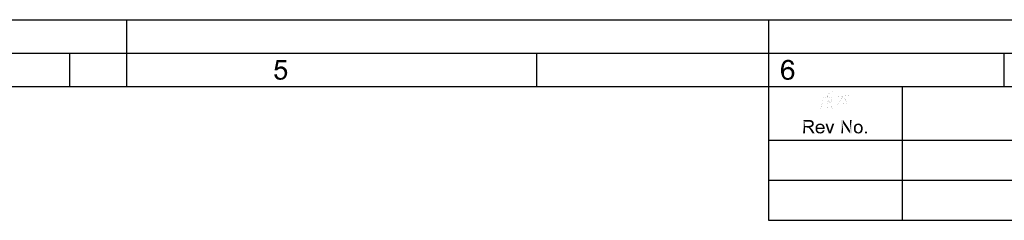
# Paper-space layout '61767N-2-A-2_1_2' of a CAD drawing. Header units: millimetres. Extents: x 0 to 594, y 1 to 420.
# Tile 79 of 83: x 297 to 444, y 390 to 420. Entities that reach past the tile are written whole.
import ezdxf

# ---------------------------------------------------------------- set-up
doc = ezdxf.new("R2010")
doc.units = ezdxf.units.MM
doc.header["$LTSCALE"] = 32.67
doc.layers.add('61767N-2-A-2_DXF_FORMAT', color=7, linetype='CONTINUOUS')

psp = doc.layouts.new('61767N-2-A-2_1_2')

# ---------------------------------------------------------------- linework, layer by layer
at = {"layer": '61767N-2-A-2_DXF_FORMAT', "color": 2, "linetype": 'Continuous'}
for p, q in [((0, 420), (594, 420)), ((313, 420), (313, 410)), ((409, 420), (409, 410)), ((20, 415), (589, 415)), ((304.5, 410), (304.5, 415)), ((374.375, 410), (374.375, 415)), ((444.25, 410.0164), (444.25, 415)), ((409.0001, 410), (584.0001, 410)), ((409.0001, 410), (409.0001, 390)), ((429.0001, 410), (429.0001, 390)), ((409.0001, 402), (584.0001, 402)), ((409.0001, 396), (584.0001, 396)), ((409.0001, 390), (584.0001, 390))]:
    psp.add_line(p, q, dxfattribs=at)
at = {"layer": '61767N-2-A-2_DXF_FORMAT', "color": 7, "linetype": 'Continuous'}
psp.add_line((25, 410), (584, 410), dxfattribs=at)
at = {"layer": '61767N-2-A-2_DXF_FORMAT', "color": 2, "linetype": 'Continuous', "const_width": 0.01}
for points in [[(417.0572, 409.2097), (417.0572, 407.6129), (416.943, 407.0807), (416.7715, 406.6936)], [(417.0572, 408.2904), (417.6287, 408.3871)], [(417.4572, 409.3549), (417.4572, 408.3387)], [(417.9144, 409.2097), (417.8572, 407.8065), (417.6858, 407.0807), (417.4572, 406.6452)], [(418.6001, 408.4355), (418.3144, 407.6129), (418.0287, 407.0323), (417.6858, 406.6452)], [(418.6001, 409.3065), (417.9144, 408.871)], [(417.9144, 408.2904), (418.543, 408.3871)], [(420.143, 408.5323), (419.743, 407.8549), (419.1715, 407.129)], [(419.2287, 408.4839), (421.1144, 408.6774)], [(420.2001, 409.3549), (420.2001, 406.6452)], [(420.2572, 408.5323), (420.943, 407.2258), (421.2287, 407.2258)], [(417.0572, 407.8549), (417.4001, 407.9032)], [(417.4001, 407.9516), (417.4001, 406.9839)], [(417.9715, 407.9516), (418.543, 406.7419), (418.8858, 406.7419)], [(419.743, 407.371), (420.6572, 407.4678)]]:
    psp.add_lwpolyline(points, dxfattribs=at)
at = {"layer": '61767N-2-A-2_DXF_FORMAT', "color": 2, "linetype": 'Continuous'}
for points in [[(335.7087, 413.6113), (335.131, 412.4558), (335.4421, 413.9891)], [(335.4421, 413.9891), (336.8643, 413.9891), (335.7087, 413.6113)], [(335.7087, 413.6113), (336.8643, 413.9891), (336.8643, 413.6113)], [(412.4375, 413.8932), (411.3708, 413.8266), (411.4597, 413.8932)], [(411.3708, 413.8266), (412.4375, 413.8932), (412.5486, 413.8044)], [(411.4597, 413.8932), (411.5486, 413.9377), (412.3042, 413.9599)], [(411.4597, 413.8932), (412.3042, 413.9599), (412.4375, 413.8932)], [(412.3042, 413.9599), (411.5486, 413.9377), (411.6375, 413.9599)], [(411.8597, 414.0044), (412.1486, 414.0044), (411.6375, 413.9599)], [(411.8597, 414.0044), (411.6375, 413.9599), (411.7486, 414.0044)], [(411.6375, 413.9599), (412.1486, 414.0044), (412.3042, 413.9599)], [(411.8597, 414.0044), (411.9708, 414.0266), (412.1486, 414.0044)], [(335.7087, 413.6113), (335.5532, 412.8113), (335.131, 412.4558)], [(335.5532, 412.8113), (335.8421, 412.6558), (335.131, 412.4558)], [(335.8421, 412.6558), (335.7754, 412.6336), (335.131, 412.4558)], [(335.7754, 412.6336), (335.7087, 412.5891), (335.131, 412.4558)], [(335.7087, 412.5891), (335.5976, 412.5002), (335.131, 412.4558)], [(335.131, 412.4558), (335.5976, 412.5002), (335.5087, 412.4113)], [(336.5976, 412.878), (335.5532, 412.8113), (335.6865, 412.9002)], [(335.5532, 412.8113), (336.5976, 412.878), (336.7532, 412.7447)], [(335.5532, 412.8113), (336.7532, 412.7447), (336.0199, 412.678)], [(335.5532, 412.8113), (336.0199, 412.678), (335.8421, 412.6558)], [(336.4643, 412.9447), (335.6865, 412.9002), (335.8199, 412.9669)], [(335.6865, 412.9002), (336.4643, 412.9447), (336.5976, 412.878)], [(336.2865, 413.0113), (335.8199, 412.9669), (335.9532, 413.0113)], [(335.8199, 412.9669), (336.2865, 413.0113), (336.4643, 412.9447)], [(335.8421, 412.6558), (336.0199, 412.678), (335.931, 412.6558)], [(335.9532, 413.0113), (336.1087, 413.0336), (336.2865, 413.0113)], [(336.1532, 412.6558), (336.0199, 412.678), (336.7532, 412.7447)], [(336.2865, 412.6336), (336.1532, 412.6558), (336.7532, 412.7447)], [(336.2865, 412.6336), (336.7532, 412.7447), (336.8643, 412.6113)], [(336.8643, 412.6113), (336.3754, 412.5669), (336.2865, 412.6336)], [(336.4643, 412.5002), (336.3754, 412.5669), (336.8643, 412.6113)], [(336.4643, 412.5002), (336.8643, 412.6113), (336.9532, 412.4336)], [(336.9532, 412.4336), (336.531, 412.3891), (336.4643, 412.5002)], [(336.5976, 412.278), (336.531, 412.3891), (336.9532, 412.4336)], [(336.5976, 412.278), (336.9532, 412.4336), (336.9976, 412.2558)], [(411.3042, 412.9377), (410.9042, 412.8266), (410.9486, 413.0044)], [(410.9042, 412.8266), (411.3042, 412.9377), (411.2819, 412.7599)], [(411.2819, 412.7599), (410.9042, 412.6266), (410.9042, 412.8266)], [(410.9042, 412.6266), (411.2819, 412.7599), (411.2819, 412.5599)], [(411.2819, 412.5599), (410.9042, 412.4266), (410.9042, 412.6266)], [(411.6597, 412.5599), (411.5708, 412.4932), (410.9042, 412.4266)], [(411.2819, 412.5599), (411.6597, 412.5599), (410.9042, 412.4266)], [(410.9042, 412.4266), (411.5708, 412.4932), (411.4597, 412.4266)], [(411.4597, 412.4266), (411.393, 412.3377), (410.9042, 412.2266)], [(411.4597, 412.4266), (410.9042, 412.2266), (410.9042, 412.4266)], [(411.3264, 413.1155), (410.9486, 413.0044), (410.9708, 413.1599)], [(410.9486, 413.0044), (411.3264, 413.1155), (411.3042, 412.9377)], [(411.3708, 413.2488), (410.9708, 413.1599), (411.0153, 413.3155)], [(410.9708, 413.1599), (411.3708, 413.2488), (411.3264, 413.1155)], [(411.4819, 413.4488), (411.4375, 413.3599), (411.0153, 413.3155)], [(411.4819, 413.4488), (411.0153, 413.3155), (411.0819, 413.4488)], [(411.0153, 413.3155), (411.4375, 413.3599), (411.3708, 413.2488)], [(411.5486, 413.5377), (411.0819, 413.4488), (411.1486, 413.5599)], [(411.0819, 413.4488), (411.5486, 413.5377), (411.4819, 413.4488)], [(411.793, 413.671), (411.7042, 413.6488), (411.1486, 413.5599)], [(411.793, 413.671), (411.1486, 413.5599), (411.2153, 413.671)], [(411.7042, 413.6488), (411.6375, 413.6044), (411.1486, 413.5599)], [(411.1486, 413.5599), (411.6375, 413.6044), (411.5486, 413.5377)], [(411.9486, 413.7155), (411.2153, 413.671), (411.2819, 413.7599)], [(411.9486, 413.7155), (411.8597, 413.6932), (411.2153, 413.671)], [(411.2153, 413.671), (411.8597, 413.6932), (411.793, 413.671)], [(412.5486, 413.8044), (411.2819, 413.7599), (411.3708, 413.8266)], [(411.9486, 413.7155), (411.2819, 413.7599), (412.5486, 413.8044)], [(411.9042, 412.6044), (411.2819, 412.5599), (411.3486, 412.6488)], [(411.9042, 412.6044), (411.7708, 412.5821), (411.2819, 412.5599)], [(411.2819, 412.5599), (411.7708, 412.5821), (411.6597, 412.5599)], [(412.6153, 412.671), (411.3486, 412.6488), (411.4153, 412.7377)], [(411.9042, 412.6044), (411.3486, 412.6488), (412.6153, 412.671)], [(412.4819, 412.8044), (411.4153, 412.7377), (411.5042, 412.8044)], [(411.4153, 412.7377), (412.4819, 412.8044), (412.6153, 412.671)], [(411.5042, 412.8044), (411.593, 412.8488), (412.3264, 412.871)], [(411.5042, 412.8044), (412.3264, 412.871), (412.4819, 412.8044)], [(412.3264, 412.871), (411.593, 412.8488), (411.6819, 412.8932)], [(411.6819, 412.8932), (411.793, 412.9155), (412.1708, 412.9377)], [(411.6819, 412.8932), (412.1708, 412.9377), (412.3264, 412.871)], [(412.1708, 412.9377), (411.793, 412.9155), (411.8819, 412.9377)], [(411.8819, 412.9377), (411.993, 412.9599), (412.1708, 412.9377)], [(412.0375, 412.5821), (411.9042, 412.6044), (412.6153, 412.671)], [(411.9486, 413.7155), (412.5486, 413.8044), (412.6597, 413.7155)], [(412.6597, 413.7155), (412.0597, 413.6932), (411.9486, 413.7155)], [(412.1486, 412.5599), (412.0375, 412.5821), (412.6153, 412.671)], [(412.1486, 413.671), (412.0597, 413.6932), (412.6597, 413.7155)], [(412.2375, 413.6266), (412.1486, 413.671), (412.6597, 413.7155)], [(412.1486, 412.5599), (412.6153, 412.671), (412.7264, 412.5377)], [(412.7264, 412.5377), (412.2375, 412.4932), (412.1486, 412.5599)], [(412.2375, 413.6266), (412.6597, 413.7155), (412.7264, 413.5821)], [(412.7264, 413.5821), (412.3042, 413.5599), (412.2375, 413.6266)], [(412.3264, 412.4266), (412.2375, 412.4932), (412.7264, 412.5377)], [(412.3486, 413.4932), (412.3042, 413.5599), (412.7264, 413.5821)], [(412.3264, 412.4266), (412.7264, 412.5377), (412.8153, 412.3821)], [(412.8153, 412.3821), (412.393, 412.3377), (412.3264, 412.4266)], [(412.393, 413.4266), (412.3486, 413.4932), (412.7264, 413.5821)], [(412.393, 413.4266), (412.7264, 413.5821), (412.793, 413.4266)], [(412.793, 413.4266), (412.4153, 413.3377), (412.393, 413.4266)], [(412.4153, 413.3377), (412.793, 413.4266), (412.8375, 413.271)], [(412.8375, 413.271), (412.4597, 413.2488), (412.4153, 413.3377)], [(335.0865, 411.8336), (335.4643, 411.8558), (335.4865, 411.7224)], [(335.4865, 411.7224), (335.1087, 411.6336), (335.0865, 411.8336)], [(335.1087, 411.6336), (335.4865, 411.7224), (335.531, 411.6113)], [(335.531, 411.6113), (335.1754, 411.478), (335.1087, 411.6336)], [(335.531, 411.6113), (335.5754, 411.5002), (335.1754, 411.478)], [(335.1754, 411.478), (335.5754, 411.5002), (335.6421, 411.4336)], [(335.6421, 411.4336), (335.2421, 411.3447), (335.1754, 411.478)], [(335.6421, 411.4336), (335.731, 411.3669), (335.2421, 411.3447)], [(335.2421, 411.3447), (335.731, 411.3669), (335.7976, 411.3224)], [(335.7976, 411.3224), (335.3532, 411.2113), (335.2421, 411.3447)], [(335.7976, 411.3224), (335.9087, 411.3002), (335.3532, 411.2113)], [(336.1532, 411.3002), (336.7087, 411.2558), (335.3532, 411.2113)], [(336.0199, 411.3002), (336.1532, 411.3002), (335.3532, 411.2113)], [(335.9087, 411.3002), (336.0199, 411.3002), (335.3532, 411.2113)], [(335.3532, 411.2113), (336.7087, 411.2558), (336.6199, 411.1891)], [(336.6199, 411.1891), (335.5087, 411.1002), (335.3532, 411.2113)], [(336.6199, 411.1891), (336.531, 411.1224), (335.5087, 411.1002)], [(335.5087, 411.1002), (336.531, 411.1224), (336.4421, 411.078)], [(336.4421, 411.078), (335.6421, 411.0336), (335.5087, 411.1002)], [(336.2421, 411.0336), (335.6421, 411.0336), (336.4421, 411.078)], [(336.2421, 411.0336), (335.8199, 411.0113), (335.6421, 411.0336)], [(335.8199, 411.0113), (336.2421, 411.0336), (336.131, 411.0113)], [(336.131, 411.0113), (336.0199, 410.9891), (335.8199, 411.0113)], [(336.7754, 411.3447), (336.1532, 411.3002), (336.2643, 411.3447)], [(336.1532, 411.3002), (336.7754, 411.3447), (336.7087, 411.2558)], [(336.2421, 411.0336), (336.4421, 411.078), (336.3532, 411.0336)], [(336.2643, 411.3447), (336.3754, 411.3891), (336.8865, 411.5002)], [(336.2643, 411.3447), (336.8865, 411.5002), (336.7754, 411.3447)], [(336.3754, 411.3891), (336.4643, 411.478), (336.8865, 411.5002)], [(336.8865, 411.5002), (336.4643, 411.478), (336.531, 411.5891)], [(336.9532, 411.678), (336.531, 411.5891), (336.5976, 411.7224)], [(336.531, 411.5891), (336.9532, 411.678), (336.8865, 411.5002)], [(336.9976, 412.2558), (336.6199, 412.1447), (336.5976, 412.278)], [(336.9976, 411.8558), (336.5976, 411.7224), (336.6199, 411.8558)], [(336.5976, 411.7224), (336.9976, 411.8558), (336.9532, 411.678)], [(336.6199, 412.1447), (336.9976, 412.2558), (337.0199, 412.0558)], [(337.0199, 412.0558), (336.6421, 412.0113), (336.6199, 412.1447)], [(336.6199, 411.8558), (336.6421, 412.0113), (337.0199, 412.0558)], [(336.6199, 411.8558), (337.0199, 412.0558), (336.9976, 411.8558)], [(410.9042, 412.2266), (411.393, 412.3377), (411.3486, 412.2266)], [(411.3486, 412.2266), (411.3042, 412.1155), (410.9042, 412.0488)], [(411.3486, 412.2266), (410.9042, 412.0488), (410.9042, 412.2266)], [(410.9042, 412.0488), (411.3042, 412.1155), (411.3042, 411.9821)], [(411.3042, 411.9821), (410.9264, 411.8932), (410.9042, 412.0488)], [(410.9264, 411.8932), (411.3042, 411.9821), (411.3042, 411.8932)], [(411.3042, 411.8932), (410.9708, 411.7599), (410.9264, 411.8932)], [(411.3042, 411.8932), (411.3042, 411.8044), (410.9708, 411.7599)], [(410.9708, 411.7599), (411.3042, 411.8044), (411.3486, 411.7155)], [(411.3486, 411.7155), (411.0153, 411.6266), (410.9708, 411.7599)], [(411.0153, 411.6266), (411.3486, 411.7155), (411.3708, 411.6266)], [(411.3708, 411.6266), (411.0597, 411.4932), (411.0153, 411.6266)], [(411.3708, 411.6266), (411.4153, 411.5377), (411.0597, 411.4932)], [(411.0597, 411.4932), (411.4153, 411.5377), (411.4819, 411.471)], [(411.4819, 411.471), (411.1264, 411.4044), (411.0597, 411.4932)], [(411.4819, 411.471), (411.5264, 411.4266), (411.1264, 411.4044)], [(411.1264, 411.4044), (411.5264, 411.4266), (411.593, 411.3599)], [(411.593, 411.3599), (411.193, 411.3155), (411.1264, 411.4044)], [(411.593, 411.3599), (411.6819, 411.3377), (411.193, 411.3155)], [(411.193, 411.3155), (411.6819, 411.3377), (411.7486, 411.2932)], [(411.7486, 411.2932), (411.2597, 411.2266), (411.193, 411.3155)], [(412.0375, 411.2932), (412.6153, 411.2488), (411.2597, 411.2266)], [(411.9042, 411.2932), (412.0375, 411.2932), (411.2597, 411.2266)], [(411.8375, 411.2932), (411.9042, 411.2932), (411.2597, 411.2266)], [(411.7486, 411.2932), (411.8375, 411.2932), (411.2597, 411.2266)], [(411.3486, 411.1599), (411.2597, 411.2266), (412.6153, 411.2488)], [(411.3486, 411.1599), (412.6153, 411.2488), (412.5264, 411.1599)], [(412.5264, 411.1599), (411.4153, 411.0932), (411.3486, 411.1599)], [(411.4153, 411.0932), (412.5264, 411.1599), (412.4153, 411.0932)], [(412.4153, 411.0932), (411.5264, 411.0488), (411.4153, 411.0932)], [(411.5264, 411.0488), (412.4153, 411.0932), (412.3042, 411.0488)], [(412.3042, 411.0488), (411.6153, 411.0266), (411.5264, 411.0488)], [(411.6153, 411.0266), (412.3042, 411.0488), (412.193, 411.0266)], [(412.193, 411.0266), (411.7042, 411.0044), (411.6153, 411.0266)], [(411.8153, 411.0044), (411.7042, 411.0044), (412.193, 411.0266)], [(411.8153, 411.0044), (412.193, 411.0266), (412.0597, 411.0044)], [(412.0597, 411.0044), (411.9264, 410.9821), (411.8153, 411.0044)], [(412.0375, 411.2932), (412.1486, 411.3377), (412.6819, 411.3599)], [(412.0375, 411.2932), (412.6819, 411.3599), (412.6153, 411.2488)], [(412.6819, 411.3599), (412.1486, 411.3377), (412.2375, 411.3821)], [(412.7486, 411.471), (412.2375, 411.3821), (412.3264, 411.471)], [(412.2375, 411.3821), (412.7486, 411.471), (412.6819, 411.3599)], [(412.3264, 411.471), (412.393, 411.5599), (412.793, 411.5821)], [(412.3264, 411.471), (412.793, 411.5821), (412.7486, 411.471)], [(412.4597, 412.2266), (412.393, 412.3377), (412.8153, 412.3821)], [(412.793, 411.5821), (412.393, 411.5599), (412.4597, 411.671)], [(412.4597, 412.2266), (412.8153, 412.3821), (412.8597, 412.1821)], [(412.8597, 412.1821), (412.4819, 412.0932), (412.4597, 412.2266)], [(412.8375, 411.7155), (412.4597, 411.671), (412.4819, 411.8044)], [(412.4597, 411.671), (412.8375, 411.7155), (412.793, 411.5821)], [(412.4819, 412.0932), (412.8597, 412.1821), (412.8819, 411.9821)], [(412.8819, 411.9821), (412.5042, 411.9599), (412.4819, 412.0932)], [(412.8597, 411.8488), (412.4819, 411.8044), (412.5042, 411.9599)], [(412.4819, 411.8044), (412.8597, 411.8488), (412.8375, 411.7155)], [(412.5042, 411.9599), (412.8819, 411.9821), (412.8597, 411.8488)], [(414.1814, 405), (415.0555, 405), (414.4481, 404.763)], [(414.4481, 404.763), (414.1814, 403), (414.1814, 405)], [(414.4481, 404.763), (414.4481, 404.1259), (414.1814, 403)], [(414.4481, 404.1259), (414.4481, 403.8889), (414.1814, 403)], [(414.1814, 403), (414.4481, 403.8889), (414.4481, 403)], [(415.0555, 405), (415.1888, 404.9852), (414.4481, 404.763)], [(415.2925, 404.9852), (415.3963, 404.9556), (414.4481, 404.763)], [(415.1888, 404.9852), (415.2925, 404.9852), (414.4481, 404.763)], [(415.3963, 404.9556), (415.4703, 404.9408), (414.4481, 404.763)], [(415.4703, 404.9408), (415.5296, 404.9111), (414.4481, 404.763)], [(415.5296, 404.9111), (415.5888, 404.8667), (414.4481, 404.763)], [(415.5888, 404.8667), (415.6481, 404.8074), (414.4481, 404.763)], [(415.0703, 404.763), (414.4481, 404.763), (415.6481, 404.8074)], [(415.174, 404.1259), (415.6333, 404.0963), (414.4481, 403.8889)], [(415.1, 404.1259), (415.174, 404.1259), (414.4481, 403.8889)], [(415.0111, 404.1259), (415.1, 404.1259), (414.4481, 403.8889)], [(414.4481, 404.1259), (415.0111, 404.1259), (414.4481, 403.8889)], [(415.6333, 404.0963), (415.5592, 404.0371), (414.4481, 403.8889)], [(415.5592, 404.0371), (415.4555, 403.9778), (414.4481, 403.8889)], [(415.4555, 403.9778), (415.3518, 403.9333), (414.4481, 403.8889)], [(415.3518, 403.9333), (415.2185, 403.9185), (414.4481, 403.8889)], [(414.7444, 403.8889), (414.4481, 403.8889), (415.2185, 403.9185)], [(414.7888, 403.8741), (414.7444, 403.8889), (415.2185, 403.9185)], [(414.8333, 403.8741), (414.7888, 403.8741), (415.2185, 403.9185)], [(414.8629, 403.8741), (414.8333, 403.8741), (415.2185, 403.9185)], [(414.8925, 403.8741), (414.8629, 403.8741), (415.2185, 403.9185)], [(414.9518, 403.8593), (414.8925, 403.8741), (415.2185, 403.9185)], [(414.9518, 403.8593), (415.2185, 403.9185), (415.2925, 403.8593)], [(415.2925, 403.8593), (415.0111, 403.8296), (414.9518, 403.8593)], [(415.0407, 403.8), (415.0111, 403.8296), (415.2925, 403.8593)], [(415.0407, 403.8), (415.2925, 403.8593), (415.3666, 403.8)], [(415.3666, 403.8), (415.0851, 403.7704), (415.0407, 403.8)], [(415.174, 404.7482), (415.0703, 404.763), (415.6481, 404.8074)], [(415.1148, 403.7408), (415.0851, 403.7704), (415.3666, 403.8)], [(415.1444, 403.6963), (415.1148, 403.7408), (415.3666, 403.8)], [(415.1444, 403.6963), (415.3666, 403.8), (415.4703, 403.6815)], [(415.4703, 403.6815), (415.1888, 403.6371), (415.1444, 403.6963)], [(415.174, 404.7482), (415.6481, 404.8074), (415.6925, 404.7482)], [(415.6925, 404.7482), (415.2629, 404.7333), (415.174, 404.7482)], [(415.174, 404.1259), (415.2333, 404.1408), (415.6925, 404.1704)], [(415.174, 404.1259), (415.6925, 404.1704), (415.6333, 404.0963)], [(415.2333, 403.5778), (415.1888, 403.6371), (415.4703, 403.6815)], [(415.2333, 404.1408), (415.2925, 404.1556), (415.6925, 404.1704)], [(415.2333, 403.5778), (415.4703, 403.6815), (415.574, 403.5482)], [(415.574, 403.5482), (415.2925, 403.5037), (415.2333, 403.5778)], [(415.337, 404.7037), (415.2629, 404.7333), (415.6925, 404.7482)], [(415.6925, 404.1704), (415.2925, 404.1556), (415.337, 404.1704)], [(415.3963, 404.6741), (415.337, 404.7037), (415.6925, 404.7482)], [(415.337, 404.1704), (415.3814, 404.2), (415.737, 404.2593)], [(415.337, 404.1704), (415.737, 404.2593), (415.6925, 404.1704)], [(415.3814, 404.2), (415.4259, 404.2296), (415.737, 404.2593)], [(415.3963, 404.6741), (415.6925, 404.7482), (415.7222, 404.6741)], [(415.7222, 404.6741), (415.4555, 404.6148), (415.3963, 404.6741)], [(415.737, 404.2593), (415.4259, 404.2296), (415.4555, 404.2741)], [(415.4555, 404.6148), (415.7222, 404.6741), (415.7518, 404.6148)], [(415.7518, 404.6148), (415.4851, 404.5704), (415.4555, 404.6148)], [(415.4555, 404.2741), (415.4703, 404.3037), (415.7666, 404.3482)], [(415.4555, 404.2741), (415.7666, 404.3482), (415.737, 404.2593)], [(415.7666, 404.3482), (415.4703, 404.3037), (415.5, 404.3482)], [(415.4851, 404.5704), (415.7518, 404.6148), (415.7666, 404.5259)], [(415.7666, 404.5259), (415.5, 404.5111), (415.4851, 404.5704)], [(415.5, 404.5111), (415.7666, 404.5259), (415.7814, 404.4519)], [(415.7814, 404.4519), (415.5148, 404.4371), (415.5, 404.5111)], [(415.5, 404.3926), (415.5148, 404.4371), (415.7814, 404.4519)], [(415.5, 404.3482), (415.5, 404.3926), (415.7814, 404.4519)], [(415.5, 404.3482), (415.7814, 404.4519), (415.7666, 404.3482)], [(416.3, 403.9482), (416.0481, 403.8741), (416.0629, 403.963)], [(416.0481, 403.8741), (416.3, 403.9482), (416.3, 403.8741)], [(417.1592, 403.8741), (417.3963, 403.8148), (416.0481, 403.8)], [(416.3, 403.8741), (417.1592, 403.8741), (416.0481, 403.8)], [(416.3, 403.8741), (416.0481, 403.8), (416.0481, 403.8741)], [(416.0481, 403.8), (417.3963, 403.8148), (417.4111, 403.7259)], [(417.4111, 403.7259), (416.0481, 403.7111), (416.0481, 403.8)], [(416.0481, 403.7111), (417.4111, 403.7259), (417.3963, 403.6963)], [(416.0481, 403.7111), (417.3963, 403.6963), (416.3, 403.6667)], [(416.3, 403.6667), (416.0481, 403.6222), (416.0481, 403.7111)], [(416.0481, 403.6222), (416.3, 403.6667), (416.3, 403.5482)], [(416.3, 403.5482), (416.0481, 403.5333), (416.0481, 403.6222)], [(416.3296, 404.0371), (416.0629, 403.963), (416.0925, 404.0371)], [(416.0629, 403.963), (416.3296, 404.0371), (416.3, 403.9482)], [(416.374, 404.0963), (416.0925, 404.0371), (416.1222, 404.0963)], [(416.0925, 404.0371), (416.374, 404.0963), (416.3296, 404.0371)], [(416.4333, 404.1556), (416.1222, 404.0963), (416.1518, 404.1556)], [(416.1222, 404.0963), (416.4333, 404.1556), (416.374, 404.0963)], [(416.4925, 404.2), (416.1518, 404.1556), (416.1814, 404.2148)], [(416.1518, 404.1556), (416.4925, 404.2), (416.4333, 404.1556)], [(416.7296, 404.2741), (416.6407, 404.2593), (416.1814, 404.2148)], [(416.7296, 404.2741), (416.1814, 404.2148), (416.2259, 404.2741)], [(416.6407, 404.2593), (416.5666, 404.2445), (416.1814, 404.2148)], [(416.1814, 404.2148), (416.5666, 404.2445), (416.4925, 404.2)], [(417.174, 404.3185), (416.2259, 404.2741), (416.2851, 404.3185)], [(416.7296, 404.2741), (416.2259, 404.2741), (417.174, 404.3185)], [(417.1148, 404.363), (416.2851, 404.3185), (416.3296, 404.363)], [(416.2851, 404.3185), (417.1148, 404.363), (417.174, 404.3185)], [(416.3, 403.6667), (417.3963, 403.6963), (417.3963, 403.6667)], [(417.0555, 404.3926), (416.3296, 404.363), (416.3888, 404.3926)], [(416.3296, 404.363), (417.0555, 404.3926), (417.1148, 404.363)], [(416.9963, 404.4222), (416.3888, 404.3926), (416.4481, 404.4222)], [(416.3888, 404.3926), (416.9963, 404.4222), (417.0555, 404.3926)], [(416.937, 404.4519), (416.4481, 404.4222), (416.5222, 404.4519)], [(416.4481, 404.4222), (416.937, 404.4519), (416.9963, 404.4222)], [(416.8037, 404.4667), (416.8777, 404.4667), (416.5222, 404.4519)], [(416.6555, 404.4667), (416.8037, 404.4667), (416.5222, 404.4519)], [(416.6555, 404.4667), (416.5222, 404.4519), (416.5814, 404.4667)], [(416.5222, 404.4519), (416.8777, 404.4667), (416.937, 404.4519)], [(416.6555, 404.4667), (416.7296, 404.4815), (416.8037, 404.4667)], [(416.7296, 404.2741), (417.174, 404.3185), (417.2185, 404.2741)], [(417.2185, 404.2741), (416.8185, 404.2593), (416.7296, 404.2741)], [(416.9074, 404.2296), (416.8185, 404.2593), (417.2185, 404.2741)], [(416.9074, 404.2296), (417.2185, 404.2741), (417.2629, 404.2296)], [(417.2629, 404.2296), (416.9814, 404.1852), (416.9074, 404.2296)], [(416.9814, 404.1852), (417.2629, 404.2296), (417.2925, 404.1704)], [(417.2925, 404.1704), (417.0555, 404.1259), (416.9814, 404.1852)], [(417.0555, 404.1259), (417.2925, 404.1704), (417.337, 404.1111)], [(417.337, 404.1111), (417.0851, 404.0815), (417.0555, 404.1259)], [(417.0851, 404.0815), (417.337, 404.1111), (417.3518, 404.0371)], [(417.3518, 404.0371), (417.1148, 404.0222), (417.0851, 404.0815)], [(417.1148, 404.0222), (417.3518, 404.0371), (417.3814, 403.963)], [(417.3814, 403.963), (417.1444, 403.9482), (417.1148, 404.0222)], [(417.1444, 403.9482), (417.3814, 403.963), (417.3963, 403.8889)], [(417.3963, 403.8889), (417.1592, 403.8741), (417.1444, 403.9482)], [(417.1592, 403.8741), (417.3963, 403.8889), (417.3963, 403.8148)], [(417.7963, 404.4519), (418.0333, 403), (417.5296, 404.4519)], [(417.7963, 404.4519), (418.0925, 403.5778), (418.0333, 403)], [(418.0333, 403), (418.1814, 403.2815), (418.8481, 404.4519)], [(418.0333, 403), (418.8481, 404.4519), (418.3296, 403)], [(418.0925, 403.5778), (418.137, 403.4296), (418.0333, 403)], [(418.1814, 403.2815), (418.1963, 403.3408), (418.8481, 404.4519)], [(418.1963, 403.3408), (418.2259, 403.4148), (418.8481, 404.4519)], [(418.2259, 403.4148), (418.2407, 403.4741), (418.8481, 404.4519)], [(418.2407, 403.4741), (418.2703, 403.563), (418.8481, 404.4519)], [(418.8481, 404.4519), (418.2703, 403.563), (418.5666, 404.4519)], [(420.1666, 405), (420.1518, 404.5259), (419.8851, 403)], [(420.1666, 405), (419.8851, 403), (419.8851, 405)], [(419.8851, 403), (420.1518, 404.5259), (420.1518, 403)], [(420.1518, 404.5259), (420.1666, 405), (421.1888, 403.4593)], [(421.1888, 403.4593), (421.1592, 403), (420.1518, 404.5259)], [(421.1592, 403), (421.1888, 403.4593), (421.4555, 405)], [(421.1592, 403), (421.4555, 405), (421.4555, 403)], [(421.4555, 405), (421.1888, 403.4593), (421.1888, 405)], [(422.0481, 403.963), (421.7814, 403.9037), (421.8111, 403.9926)], [(421.7814, 403.9037), (422.0481, 403.963), (422.0333, 403.8445)], [(422.0333, 403.8445), (421.7814, 403.8148), (421.7814, 403.9037)], [(421.7814, 403.7259), (421.7814, 403.8148), (422.0333, 403.8445)], [(421.7814, 403.7259), (422.0333, 403.8445), (422.0333, 403.7259)], [(422.0333, 403.7259), (421.7814, 403.6371), (421.7814, 403.7259)], [(421.7814, 403.6371), (422.0333, 403.7259), (422.0333, 403.5926)], [(422.0333, 403.5926), (421.7814, 403.5482), (421.7814, 403.6371)], [(421.7963, 403.4741), (421.7814, 403.5482), (422.0333, 403.5926)], [(421.7963, 403.4741), (422.0333, 403.5926), (422.0481, 403.4741)], [(422.0925, 404.0519), (421.8111, 403.9926), (421.8259, 404.0667)], [(421.8111, 403.9926), (422.0925, 404.0519), (422.0481, 403.963)], [(422.137, 404.1259), (421.8259, 404.0667), (421.8555, 404.1408)], [(421.8259, 404.0667), (422.137, 404.1259), (422.0925, 404.0519)], [(422.2111, 404.1852), (421.8555, 404.1408), (421.9, 404.2)], [(421.8555, 404.1408), (422.2111, 404.1852), (422.137, 404.1259)], [(422.3444, 404.2593), (422.2703, 404.2296), (421.9, 404.2)], [(422.3444, 404.2593), (421.9, 404.2), (421.9444, 404.2593)], [(421.9, 404.2), (422.2703, 404.2296), (422.2111, 404.1852)], [(422.8629, 404.3185), (422.4333, 404.2741), (421.9444, 404.2593)], [(422.8629, 404.3185), (421.9444, 404.2593), (421.9888, 404.3185)], [(421.9444, 404.2593), (422.4333, 404.2741), (422.3444, 404.2593)], [(422.8037, 404.363), (421.9888, 404.3185), (422.0925, 404.3778)], [(421.9888, 404.3185), (422.8037, 404.363), (422.8629, 404.3185)], [(422.7, 404.4222), (422.0925, 404.3778), (422.1963, 404.4371)], [(422.7, 404.4222), (422.7592, 404.3926), (422.0925, 404.3778)], [(422.0925, 404.3778), (422.7592, 404.3926), (422.8037, 404.363)], [(422.5666, 404.4667), (422.6407, 404.4519), (422.1963, 404.4371)], [(422.5074, 404.4667), (422.5666, 404.4667), (422.1963, 404.4371)], [(422.5074, 404.4667), (422.1963, 404.4371), (422.3148, 404.4667)], [(422.1963, 404.4371), (422.6407, 404.4519), (422.7, 404.4222)], [(422.3148, 404.4667), (422.4333, 404.4815), (422.5074, 404.4667)], [(422.4333, 404.2741), (422.8629, 404.3185), (422.9074, 404.2741)], [(422.9074, 404.2741), (422.5222, 404.2593), (422.4333, 404.2741)], [(422.5963, 404.2296), (422.5222, 404.2593), (422.9074, 404.2741)], [(422.5963, 404.2296), (422.9074, 404.2741), (422.9518, 404.2296)], [(422.9518, 404.2296), (422.6555, 404.1852), (422.5963, 404.2296)], [(422.6555, 404.1852), (422.9518, 404.2296), (422.9963, 404.1704)], [(422.9963, 404.1704), (422.7296, 404.1259), (422.6555, 404.1852)], [(422.7296, 404.1259), (422.9963, 404.1704), (423.0259, 404.1111)], [(423.0259, 404.1111), (422.774, 404.0519), (422.7296, 404.1259)], [(422.774, 404.0519), (423.0259, 404.1111), (423.0407, 404.0519)], [(423.0407, 404.0519), (422.8185, 403.963), (422.774, 404.0519)], [(423.0407, 404.0519), (423.0703, 403.9778), (422.8185, 403.963)], [(422.8185, 403.963), (423.0703, 403.9778), (423.0851, 403.9037)], [(423.0851, 403.9037), (422.8333, 403.8593), (422.8185, 403.963)], [(422.8185, 403.4889), (422.8333, 403.5926), (423.0851, 403.6074)], [(422.8185, 403.4889), (423.0851, 403.6074), (423.0703, 403.4889)], [(422.8333, 403.8593), (423.0851, 403.9037), (423.0851, 403.8296)], [(423.0851, 403.8296), (422.8481, 403.7259), (422.8333, 403.8593)], [(423.0851, 403.6074), (422.8333, 403.5926), (422.8481, 403.7259)], [(423.0851, 403.8296), (423.1, 403.7408), (422.8481, 403.7259)], [(422.8481, 403.7259), (423.1, 403.7408), (423.0851, 403.6074)], [(415.337, 403.4148), (415.2925, 403.5037), (415.574, 403.5482)], [(415.6037, 403), (415.337, 403.4148), (415.574, 403.5482)], [(415.6037, 403), (415.574, 403.5482), (415.9148, 403)], [(416.0629, 403.4593), (416.0481, 403.5333), (416.3, 403.5482)], [(416.0629, 403.4593), (416.3, 403.5482), (416.3296, 403.4445)], [(416.3296, 403.4445), (416.0925, 403.4), (416.0629, 403.4593)], [(416.0925, 403.4), (416.3296, 403.4445), (416.374, 403.3704)], [(416.374, 403.3704), (416.1222, 403.3259), (416.0925, 403.4)], [(416.1222, 403.3259), (416.374, 403.3704), (416.4333, 403.2963)], [(416.4333, 403.2963), (416.1518, 403.2667), (416.1222, 403.3259)], [(416.1518, 403.2667), (416.4333, 403.2963), (416.5074, 403.2371)], [(416.5074, 403.2371), (416.1814, 403.2074), (416.1518, 403.2667)], [(416.1814, 403.2074), (416.5074, 403.2371), (416.5814, 403.2074)], [(416.5814, 403.2074), (416.2259, 403.163), (416.1814, 403.2074)], [(416.5814, 403.2074), (416.6555, 403.1778), (416.2259, 403.163)], [(416.7444, 403.1778), (416.8185, 403.1778), (416.2259, 403.163)], [(416.6555, 403.1778), (416.7444, 403.1778), (416.2259, 403.163)], [(417.2481, 403.1482), (416.2259, 403.163), (416.8185, 403.1778)], [(417.2481, 403.1482), (416.2851, 403.1185), (416.2259, 403.163)], [(416.2851, 403.1185), (417.2481, 403.1482), (417.174, 403.0889)], [(417.174, 403.0889), (416.3296, 403.0741), (416.2851, 403.1185)], [(416.3888, 403.0445), (416.3296, 403.0741), (417.174, 403.0889)], [(416.3888, 403.0445), (417.174, 403.0889), (417.0851, 403.0296)], [(417.0851, 403.0296), (416.4481, 403.0148), (416.3888, 403.0445)], [(416.5222, 403), (416.4481, 403.0148), (417.0851, 403.0296)], [(416.5222, 403), (417.0851, 403.0296), (416.9814, 403)], [(416.9814, 403), (416.5963, 402.9852), (416.5222, 403)], [(416.6703, 402.9852), (416.5963, 402.9852), (416.9814, 403)], [(416.6703, 402.9852), (416.9814, 403), (416.8629, 402.9852)], [(416.8629, 402.9852), (416.7444, 402.9704), (416.6703, 402.9852)], [(416.8185, 403.1778), (416.8777, 403.1926), (417.3074, 403.2222)], [(416.8185, 403.1778), (417.3074, 403.2222), (417.2481, 403.1482)], [(416.8777, 403.1926), (416.937, 403.2074), (417.3074, 403.2222)], [(417.3074, 403.2222), (416.937, 403.2074), (416.9963, 403.2371)], [(416.9963, 403.2371), (417.0407, 403.2815), (417.3518, 403.3259)], [(416.9963, 403.2371), (417.3518, 403.3259), (417.3074, 403.2222)], [(417.3518, 403.3259), (417.0407, 403.2815), (417.0851, 403.3259)], [(417.0851, 403.3259), (417.1148, 403.3852), (417.3963, 403.4296)], [(417.0851, 403.3259), (417.3963, 403.4296), (417.3518, 403.3259)], [(417.3963, 403.4296), (417.1148, 403.3852), (417.1444, 403.4593)], [(418.137, 403.4296), (418.1814, 403.2815), (418.0333, 403)], [(422.0481, 403.4741), (421.8259, 403.4), (421.7963, 403.4741)], [(421.8259, 403.4), (422.0481, 403.4741), (422.0925, 403.3852)], [(422.0925, 403.3852), (421.8407, 403.3259), (421.8259, 403.4)], [(421.8407, 403.3259), (422.0925, 403.3852), (422.137, 403.3111)], [(422.137, 403.3111), (421.8703, 403.2667), (421.8407, 403.3259)], [(421.8703, 403.2667), (422.137, 403.3111), (422.2111, 403.2519)], [(422.2111, 403.2519), (421.9148, 403.2074), (421.8703, 403.2667)], [(421.9148, 403.2074), (422.2111, 403.2519), (422.2703, 403.2074)], [(422.2703, 403.2074), (421.9592, 403.163), (421.9148, 403.2074)], [(422.2703, 403.2074), (422.3444, 403.1778), (421.9592, 403.163)], [(422.4333, 403.1778), (422.5222, 403.1778), (421.9592, 403.163)], [(422.3444, 403.1778), (422.4333, 403.1778), (421.9592, 403.163)], [(422.9074, 403.163), (421.9592, 403.163), (422.5222, 403.1778)], [(422.9074, 403.163), (422.0037, 403.1185), (421.9592, 403.163)], [(422.0037, 403.1185), (422.9074, 403.163), (422.8481, 403.1037)], [(422.8481, 403.1037), (422.0481, 403.0741), (422.0037, 403.1185)], [(422.1074, 403.0445), (422.0481, 403.0741), (422.8481, 403.1037)], [(422.1074, 403.0445), (422.8481, 403.1037), (422.774, 403.0445)], [(422.774, 403.0445), (422.1666, 403.0148), (422.1074, 403.0445)], [(422.1666, 403.0148), (422.774, 403.0445), (422.7, 403.0148)], [(422.7, 403.0148), (422.2259, 403), (422.1666, 403.0148)], [(422.2259, 403), (422.7, 403.0148), (422.6111, 403)], [(422.6111, 403), (422.3, 402.9852), (422.2259, 403)], [(422.3592, 402.9852), (422.3, 402.9852), (422.6111, 403)], [(422.3592, 402.9852), (422.6111, 403), (422.5222, 402.9852)], [(422.5222, 402.9852), (422.4333, 402.9704), (422.3592, 402.9852)], [(422.5222, 403.1778), (422.5963, 403.2074), (422.9666, 403.2222)], [(422.5222, 403.1778), (422.9666, 403.2222), (422.9074, 403.163)], [(422.9666, 403.2222), (422.5963, 403.2074), (422.6703, 403.2519)], [(423.0111, 403.2963), (422.6703, 403.2519), (422.7296, 403.3111)], [(422.6703, 403.2519), (423.0111, 403.2963), (422.9666, 403.2222)], [(423.0407, 403.3852), (422.7296, 403.3111), (422.774, 403.3852)], [(422.7296, 403.3111), (423.0407, 403.3852), (423.0111, 403.2963)], [(423.0703, 403.4889), (422.774, 403.3852), (422.8185, 403.4889)], [(422.774, 403.3852), (423.0703, 403.4889), (423.0407, 403.3852)], [(423.7222, 403.2667), (423.4555, 403), (423.4555, 403.2667)], [(423.4555, 403), (423.7222, 403.2667), (423.7222, 403)]]:
    psp.add_solid(points, dxfattribs=at)

doc.saveas('drawing.dxf')
